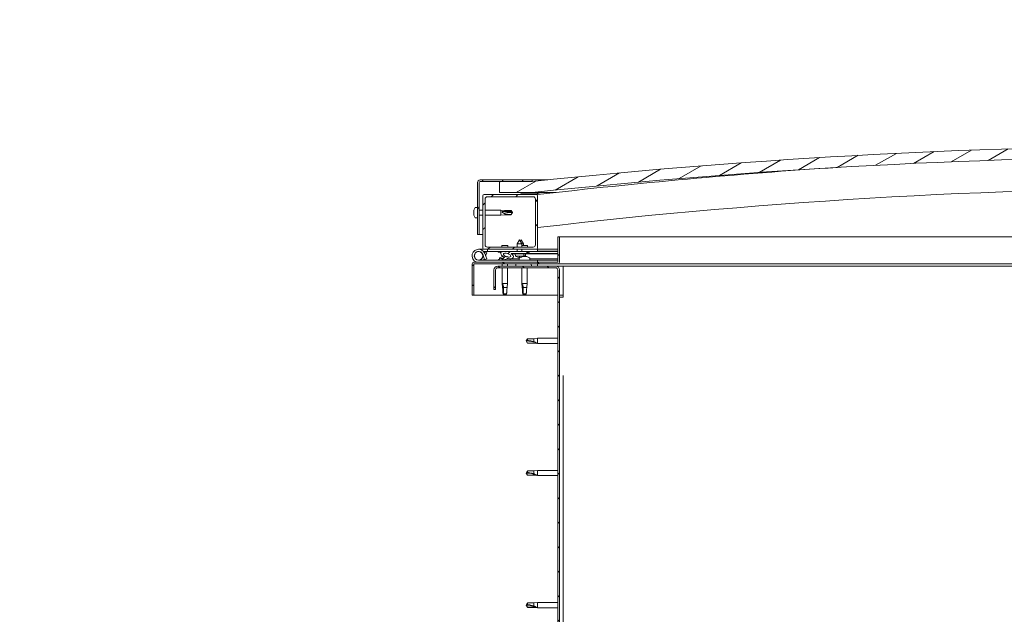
# Model space of a CAD drawing. Header units: millimetres. Extents: x -1893473 to 942156, y -534599 to 942944.
# Tile 23 of 256: x -85087 to -84186, y -265965 to -265420. Entities that reach past the tile are written whole.
import ezdxf

# ---------------------------------------------------------------- set-up
doc = ezdxf.new("R2010")
doc.units = ezdxf.units.MM
doc.header["$LTSCALE"] = 0.2
doc.layers.get('0').update_dxf_attribs({"lineweight": 0})
for name, color, linetype, lineweight in [('DO KONSTRUKCJI', 222, 'Continuous', 35), ('Hatch (ISO)', 7, 'Continuous', 18), ('Visible (ISO)', 7, 'Continuous', 50)]:
    doc.layers.add(name, color=color, linetype=linetype, lineweight=lineweight)
pattern_1 = [(120, (-10843.571, -2108.028), (-13.748153, -7.9375), [])]
pattern_2 = [(45, (-10843.571, -2108.028), (-11.22532, 11.22532), [])]

# ---------------------------------------------------------------- blocks, each defined once
blk = doc.blocks.new('A$C3bf03bbc')
at = {"layer": 'Hatch (ISO)', "lineweight": 9}
h = blk.add_hatch(dxfattribs=at)
h.set_pattern_fill('ANSI31', color=256, scale=127, angle=-15, style=0)
h.set_pattern_definition([(30, (-10843.571, -2108.028), (-7.9375, 13.748153), [])])
edge = h.paths.add_edge_path()
edge.add_line((21.5, 567.5), (51.5, 567.5))
edge.add_line((51.5, 567.5), (51.5, 577.5))
edge.add_line((51.5, 577.5), (21.5, 577.5))
edge.add_ellipse((-603.5, -5324.56), major_axis=(625, 5902.06), ratio=1, start_angle=0, end_angle=12.089642)
edge.add_line((-1228.5, 577.5), (-1258.5, 577.5))
edge.add_line((-1258.5, 577.5), (-1258.5, 567.5))
edge.add_line((-1258.5, 567.5), (-1228.5, 567.5))
edge.add_ellipse((-603.5, -5334.56), major_axis=(-625, 5902.06), ratio=1, start_angle=347.910358, end_angle=360, ccw=False)
h = blk.add_hatch(dxfattribs=at)
h.set_pattern_fill('ANSI31', color=256, scale=127, angle=75, style=0)
h.set_pattern_definition(pattern_1)
edge = h.paths.add_edge_path()
edge.add_line((-1228.5, 579), (-1276, 579))
edge.add_ellipse((-1276, 576.5), major_axis=(0, 2.5), ratio=1, start_angle=0, end_angle=90)
edge.add_line((-1278.5, 576.5), (-1278.5, 529))
edge.add_line((-1278.5, 529), (-1277, 529))
edge.add_line((-1277, 529), (-1277, 576.5))
edge.add_ellipse((-1276, 576.5), major_axis=(-1, 0), ratio=1, start_angle=270, end_angle=360, ccw=False)
edge.add_line((-1276, 577.5), (-1258.5, 577.5))
edge.add_line((-1258.5, 577.5), (-1228.5, 577.5))
edge.add_line((-1228.5, 577.5), (-1228.5, 579))
h = blk.add_hatch(dxfattribs=at)
h.set_pattern_fill('ANSI31', color=256, scale=127, style=0)
h.set_pattern_definition(pattern_2)
edge = h.paths.add_edge_path()
edge.add_line((-1224.5, 565.5), (-1238.4, 565.5))
edge.add_line((-1238.4, 565.5), (-1272.5, 565.5))
edge.add_ellipse((-1272.5, 564.5), major_axis=(0, 1), ratio=1, start_angle=0, end_angle=90)
edge.add_line((-1273.5, 564.5), (-1273.5, 516.5))
edge.add_ellipse((-1272.5, 516.5), major_axis=(-1, 0), ratio=1, start_angle=0, end_angle=90)
edge.add_line((-1272.5, 515.5), (-1224.5, 515.5))
edge.add_ellipse((-1224.5, 516.5), major_axis=(0, -1), ratio=1, start_angle=0, end_angle=90)
edge.add_line((-1223.5, 516.5), (-1223.5, 564.5))
edge.add_ellipse((-1224.5, 564.5), major_axis=(1, 0), ratio=1, start_angle=0, end_angle=90)
edge = h.paths.add_edge_path(flags=0)
edge.add_line((-1227.5, 517.5), (-1269.5, 517.5))
edge.add_ellipse((-1269.5, 519.5), major_axis=(0, -2), ratio=1, start_angle=270, end_angle=360, ccw=False)
edge.add_line((-1271.5, 519.5), (-1271.5, 561.5))
edge.add_ellipse((-1269.5, 561.5), major_axis=(-2, 0), ratio=1, start_angle=270, end_angle=360, ccw=False)
edge.add_line((-1269.5, 563.5), (-1227.5, 563.5))
edge.add_ellipse((-1227.5, 561.5), major_axis=(0, 2), ratio=1, start_angle=270, end_angle=360, ccw=False)
edge.add_line((-1225.5, 561.5), (-1225.5, 519.5))
edge.add_ellipse((-1227.5, 519.5), major_axis=(2, 0), ratio=1, start_angle=270, end_angle=360, ccw=False)
h = blk.add_hatch(dxfattribs=at)
h.set_pattern_fill('ANSI31', color=256, scale=127, angle=15, style=0)
h.set_pattern_definition([(60, (-10843.571, -2108.028), (-13.748153, 7.9375), [])])
edge = h.paths.add_edge_path()
edge.add_line((16.6, 565.5), (17.5, 565.5))
edge.add_line((17.5, 565.5), (31.4, 565.5))
edge.add_ellipse((31.4, 565.6), major_axis=(0, -0.1), ratio=1, start_angle=0, end_angle=90)
edge.add_line((31.5, 565.6), (31.5, 567.21))
edge.add_ellipse((31.4, 567.21), major_axis=(0.1, 0), ratio=1, start_angle=0, end_angle=86.98358)
edge.add_ellipse((24, 426.78), major_axis=(7.41, 140.53), ratio=1, start_angle=0, end_angle=6.03285)
edge.add_ellipse((16.6, 567.21), major_axis=(-0.0053, 0.0999), ratio=1, start_angle=0, end_angle=86.98358)
edge.add_line((16.5, 567.21), (16.5, 565.6))
edge.add_ellipse((16.6, 565.6), major_axis=(-0.1, 0), ratio=1, start_angle=0, end_angle=90)
edge = h.paths.add_edge_path(flags=0)
edge.add_line((17.5, 566.19), (17.5, 566.29))
edge.add_ellipse((24, 355.09), major_axis=(-6.5, 211.2), ratio=1, start_angle=356.47438, end_angle=360, ccw=False)
edge.add_line((30.5, 566.29), (30.5, 566.19))
edge.add_line((30.5, 566.19), (17.5, 566.19))
edge = h.paths.add_edge_path()
edge.add_ellipse((-1231, 426.77), major_axis=(7.41, 140.53), ratio=1, start_angle=0, end_angle=6.03285)
edge.add_ellipse((-1238.4, 567.21), major_axis=(-0.0053, 0.0999), ratio=1, start_angle=0, end_angle=86.98358)
edge.add_line((-1238.5, 567.21), (-1238.5, 565.6))
edge.add_ellipse((-1238.4, 565.6), major_axis=(-0.1, 0), ratio=1, start_angle=0, end_angle=90)
edge.add_line((-1238.4, 565.5), (-1224.5, 565.5))
edge.add_line((-1224.5, 565.5), (-1223.6, 565.5))
edge.add_ellipse((-1223.6, 565.6), major_axis=(0, -0.1), ratio=1, start_angle=0, end_angle=90)
edge.add_line((-1223.5, 565.6), (-1223.5, 567.21))
edge.add_ellipse((-1223.6, 567.21), major_axis=(0.1, 0), ratio=1, start_angle=0, end_angle=86.98358)
edge = h.paths.add_edge_path(flags=0)
edge.add_ellipse((-1231, 355.09), major_axis=(-6.5, 211.2), ratio=1, start_angle=356.47438, end_angle=360)
edge.add_line((-1237.5, 566.29), (-1237.5, 566.19))
edge.add_line((-1237.5, 566.19), (-1224.5, 566.19))
edge.add_line((-1224.5, 566.19), (-1224.5, 566.29))
h = blk.add_hatch(dxfattribs=at)
h.set_pattern_fill('ANSI31', color=256, scale=127, angle=105, style=0)
h.set_pattern_definition([(150, (-10843.571, -2108.028), (-7.9375, -13.748153), [])])
edge = h.paths.add_edge_path()
edge.add_line((-1205, 527), (-1205, 503.6))
edge.add_ellipse((-1205.1, 503.6), major_axis=(0.1, 0), ratio=1, start_angle=270, end_angle=360, ccw=False)
edge.add_line((-1205.1, 503.5), (-1281.9, 503.5))
edge.add_ellipse((-1281.9, 501.9), major_axis=(0, 1.6), ratio=1, start_angle=0, end_angle=90)
edge.add_line((-1283.5, 501.9), (-1283.5, 473.5))
edge.add_line((-1283.5, 473.5), (-1282, 473.5))
edge.add_line((-1282, 473.5), (-1282, 501.9))
edge.add_ellipse((-1281.9, 501.9), major_axis=(-0.1, 0), ratio=1, start_angle=270, end_angle=360, ccw=False)
edge.add_line((-1281.9, 502), (-1243.5, 502))
edge.add_line((-1243.5, 502), (-1223.5, 502))
edge.add_line((-1223.5, 502), (-1205.1, 502))
edge.add_ellipse((-1205.1, 503.6), major_axis=(0, -1.6), ratio=1, start_angle=0, end_angle=90)
edge.add_line((-1203.5, 503.6), (-1203.5, 527))
edge.add_line((-1203.5, 527), (-1205, 527))
h = blk.add_hatch(dxfattribs=at)
h.set_pattern_fill('ANSI31', color=256, scale=127, style=0)
h.set_pattern_definition(pattern_2)
edge = h.paths.add_edge_path()
edge.add_ellipse((-1251.43, 510.1), major_axis=(5.68, -1.95), ratio=0.5, start_angle=112.67817, end_angle=166.16787)
edge.add_line((-1256.71, 512.67), (-1258.76, 513.46))
edge.add_spline(control_points=[(-1258.76, 513.46), (-1259.01, 513.44), (-1259.21, 513.41), (-1259.37, 513.34), (-1259.41, 513.32), (-1259.45, 513.28), (-1259.47, 513.27), (-1259.49, 513.23), (-1259.5, 513.22), (-1259.5, 513.18), (-1259.5, 513.16), (-1259.49, 513.1), (-1259.47, 513.07), (-1259.4, 512.96), (-1259.3, 512.88), (-1259.18, 512.79)], knot_values=[-0.16945, -0.16945, -0.16945, -0.16945, -0.104739, -0.104739, -0.087274, -0.087274, -0.077296, -0.077296, -0.068966, -0.068966, -0.059481, -0.059481, -0.044542, -0.044542, 0, 0, 0, 0], degree=3, periodic=0)
edge.add_line((-1259.18, 512.79), (-1257.09, 512.07))
edge.add_ellipse((-1251.43, 510.1), major_axis=(5.68, -1.95), ratio=0.5, start_angle=179.52448, end_angle=249.2058)
edge.add_spline(control_points=[(-1254.35, 508.14), (-1254.3, 508.12), (-1254.24, 508.1), (-1254.16, 508.06), (-1254.13, 508.04), (-1254.09, 508.01), (-1254.08, 508), (-1254.07, 507.98), (-1254.06, 507.97), (-1254.06, 507.94), (-1254.06, 507.93), (-1254.07, 507.91), (-1254.08, 507.89), (-1254.1, 507.86), (-1254.13, 507.83), (-1254.3, 507.7), (-1254.62, 507.58), (-1255.81, 507.2), (-1256.88, 506.93), (-1258.3, 506.5), (-1258.77, 506.35), (-1259.16, 506.15), (-1259.25, 506.1), (-1259.33, 506.02), (-1259.36, 506), (-1259.39, 505.96), (-1259.4, 505.94), (-1259.4, 505.91), (-1259.4, 505.9), (-1259.4, 505.87), (-1259.4, 505.86), (-1259.38, 505.82), (-1259.36, 505.81), (-1259.31, 505.77), (-1259.27, 505.75), (-1259.07, 505.66), (-1258.84, 505.62), (-1257.62, 505.46), (-1255.53, 505.5), (-1252.58, 506.28), (-1252, 506.58), (-1251.37, 506.81), (-1251.21, 506.85), (-1250.84, 506.88), (-1250.64, 506.85), (-1250.4, 506.77)], knot_values=[-1.19641, -1.19641, -1.19641, -1.19641, -1.168436, -1.168436, -1.153501, -1.153501, -1.146106, -1.146106, -1.140741, -1.140741, -1.135227, -1.135227, -1.127464, -1.127464, -1.113688, -1.113688, -1.024153, -1.024153, -0.857929, -0.857929, -0.763889, -0.763889, -0.736092, -0.736092, -0.725393, -0.725393, -0.719662, -0.719662, -0.715221, -0.715221, -0.710426, -0.710426, -0.70331, -0.70331, -0.689557, -0.689557, -0.632773, -0.632773, -0.315912, -0.315912, -0.146512, -0.146512, -0.07812, -0.07812, 0, 0, 0, 0], degree=3, periodic=0)
edge.add_ellipse((-1251.43, 510.1), major_axis=(5.68, -1.95), ratio=0.5, start_angle=290.04812, end_angle=420.82422)
edge.add_line((-1247.81, 511.63), (-1246.5, 511.63))
edge.add_line((-1246.5, 511.63), (-1233.5, 511.65))
edge.add_line((-1233.5, 511.65), (-1233.5, 513.5))
edge.add_line((-1233.5, 513.5), (-1252.72, 513.47))
edge = h.paths.add_edge_path(flags=0)
edge.add_ellipse((-1251.43, 510.1), major_axis=(-3.31, 1.14), ratio=0.428571, start_angle=0, end_angle=360)
h = blk.add_hatch(dxfattribs=at)
h.set_pattern_fill('ANSI31', color=256, scale=127, angle=90, style=0)
h.set_pattern_definition([(135, (-10843.571, -2108.028), (-11.22532, -11.22532), [])])
edge = h.paths.add_edge_path()
edge.add_line((-1263.5, 496.5), (-1263.5, 478.5))
edge.add_line((-1263.5, 478.5), (-1262, 478.5))
edge.add_line((-1262, 478.5), (-1262, 496.5))
edge.add_ellipse((-1260, 496.5), major_axis=(-2, 0), ratio=1, start_angle=270, end_angle=360, ccw=False)
edge.add_line((-1260, 498.5), (-1207, 498.5))
edge.add_ellipse((-1207, 496.5), major_axis=(0, 2), ratio=1, start_angle=270, end_angle=360, ccw=False)
edge.add_line((-1205, 496.5), (-1205, 3.5))
edge.add_ellipse((-1207, 3.5), major_axis=(2, 0), ratio=1, start_angle=270, end_angle=360, ccw=False)
edge.add_line((-1207, 1.5), (-1263.5, 1.5))
edge.add_line((-1263.5, 1.5), (-1263.5, 0))
edge.add_line((-1263.5, 0), (-1207, 0))
edge.add_ellipse((-1207, 3.5), major_axis=(0, -3.5), ratio=1, start_angle=0, end_angle=90)
edge.add_line((-1203.5, 3.5), (-1203.5, 496.5))
edge.add_ellipse((-1207, 496.5), major_axis=(3.5, 0), ratio=1, start_angle=0, end_angle=90)
edge.add_line((-1207, 500), (-1223.5, 500))
edge.add_line((-1223.5, 500), (-1243.5, 500))
edge.add_line((-1243.5, 500), (-1260, 500))
edge.add_ellipse((-1260, 496.5), major_axis=(0, 3.5), ratio=1, start_angle=0, end_angle=90)
h = blk.add_hatch(dxfattribs=at)
h.set_pattern_fill('ANSI31', color=256, scale=127, angle=75, style=0)
h.set_pattern_definition(pattern_1)
h.paths.add_polyline_path([(-1223.5, 500), (-1223.5, 502), (-1243.5, 502), (-1243.5, 500)])
h.paths.add_polyline_path([(41.5, 500), (41.5, 502), (21.5, 502), (21.5, 500)])
at = {"layer": 'Visible (ISO)', "lineweight": 9}
for p, q in [((-1228.5, 579), (-1276, 579)), ((-1276, 577.5), (-1228.5, 577.5)), ((-1228.5, 577.5), (-1258.5, 577.5)), ((-1258.5, 577.5), (-1258.5, 567.5)), ((-1228.5, 579), (-1214.17, 579)), ((-1228.5, 577.5), (-1228.5, 579)), ((-1278.5, 576.5), (-1278.5, 529)), ((-1277, 529), (-1277, 576.5)), ((-1273.5, 564.5), (-1273.5, 516.5)), ((-1224.5, 565.5), (-1272.5, 565.5)), ((-1271.5, 519.5), (-1271.5, 561.5)), ((-1269.5, 563.5), (-1227.5, 563.5)), ((-1258.5, 567.5), (-1228.5, 567.5)), ((-1238.5, 567.21), (-1238.5, 565.6)), ((-1238.4, 565.5), (-1223.6, 565.5)), ((-1237.5, 566.19), (-1237.5, 566.29)), ((-1224.5, 566.19), (-1237.5, 566.19)), ((-1222.5, 567.5), (-1228.5, 567.5)), ((-1225.5, 561.5), (-1225.5, 519.5)), ((-1224.5, 566.29), (-1224.5, 566.19)), ((-1223.86, 565.5), (-1223.83, 565.24)), ((-1223.5, 565.6), (-1223.5, 567.21)), ((-1223.5, 516.5), (-1223.5, 564.5)), ((-1222.5, 567.31), (-1222.5, 567.5)), ((-1206.49, 567.5), (-1222.5, 567.5)), ((-1222.5, 567.21), (-1222.5, 567.31)), ((-1222.5, 567.21), (-1222.5, 565.66)), ((-1281.74, 551.2), (-1281.74, 551.21)), ((-1281.74, 551.2), (-1281.74, 551.18)), ((-1281.74, 550.2), (-1281.74, 551.18)), ((-1281.74, 550.15), (-1281.74, 550.2)), ((-1281.74, 550.01), (-1281.74, 550.15)), ((-1281.74, 550.01), (-1281.74, 549.82)), ((-1281.74, 547.99), (-1281.74, 549.82)), ((-1280.39, 553.75), (-1278.5, 553.75)), ((-1277, 551.4), (-1273.5, 551.4)), ((-1271.5, 551.4), (-1257, 551.4)), ((-1257, 546.6), (-1257, 551.4)), ((-1253.43, 551.05), (-1257, 551.4)), ((-1256.07, 550.06), (-1253.43, 549.94)), ((-1253.43, 549.94), (-1253.43, 551.05)), ((-1253.43, 551.05), (-1247.68, 551.05)), ((-1253.43, 549.94), (-1247.68, 549.94)), ((-1247.68, 549.94), (-1247.68, 551.05)), ((-1246.5, 549), (-1247.68, 551.05)), ((-1247.68, 549.94), (-1246.5, 549)), ((-1281.74, 547.99), (-1281.74, 547.94)), ((-1281.74, 547.8), (-1281.74, 547.94)), ((-1281.74, 547.8), (-1281.74, 547.76)), ((-1281.74, 547.65), (-1281.74, 547.76)), ((-1281.74, 547.76), (-1281.73, 547.76)), ((-1281.74, 547.63), (-1281.74, 547.65)), ((-1281.74, 547.65), (-1281.74, 547.65)), ((-1281.74, 546.8), (-1281.74, 547.63)), ((-1281.74, 546.8), (-1281.74, 546.79)), ((-1281.74, 546.79), (-1281.74, 546.79)), ((-1280.39, 544.25), (-1278.5, 544.25)), ((-1277, 546.6), (-1273.5, 546.6)), ((-1271.5, 546.6), (-1257, 546.6)), ((-1253.43, 546.95), (-1257, 546.6)), ((-1253.43, 546.95), (-1253.43, 548.12)), ((-1253.43, 546.95), (-1247.68, 546.95)), ((-1246.5, 549), (-1247.68, 546.95)), ((-1247.68, 546.95), (-1247.68, 547.24)), ((-1278.5, 529), (-1277, 529)), ((-1273.5, 529), (-1277, 529)), ((-1240.02, 524.14), (-1242.11, 520.44)), ((-1240.02, 524.14), (-1237.91, 520.44)), ((-1238.52, 524.14), (-1239.27, 522.82)), ((-1238.52, 524.14), (-1236.41, 520.45)), ((-1205, 527), (-1205, 503.6)), ((-1203.5, 527), (-1205, 527)), ((-1203.5, 527), (-573.43, 527)), ((-1203.5, 503.6), (-1203.5, 527)), ((-1277.5, 515.5), (-1272.5, 515.5)), ((-1272.5, 515.5), (-1224.5, 515.5)), ((-1227.5, 517.5), (-1269.5, 517.5)), ((-1269.5, 515.5), (-1269.5, 513.5)), ((-1250.89, 518.8), (-1256.11, 518.8)), ((-1237.91, 520.44), (-1242.11, 520.44)), ((-1242.11, 517.5), (-1242.11, 520.44)), ((-1242.1, 513.49), (-1242.1, 515.5)), ((-1236.41, 520.45), (-1237.91, 520.44)), ((-1237.91, 517.5), (-1237.91, 520.44)), ((-1232.89, 518.8), (-1237.91, 518.8)), ((-1237.9, 513.49), (-1237.9, 515.5)), ((-1236.41, 518.8), (-1236.41, 520.45)), ((-1224.5, 515.5), (-1223.5, 515.5)), ((-1223.5, 515.5), (-1223.5, 513.5)), ((-1205, 515.5), (-1223.5, 515.5)), ((-1223.5, 505.5), (-1277.5, 505.5)), ((-1273.74, 510.87), (-1271.97, 506)), ((-1273.74, 508.13), (-1273.24, 509.5)), ((-1269.5, 513.5), (-1273.03, 513.5)), ((-1272.21, 512.33), (-1271.97, 513)), ((-1271.97, 513), (-1270.09, 512.32)), ((-1271.97, 506), (-1270.09, 506.68)), ((-1270.09, 506.68), (-1271.86, 511.55)), ((-1270.09, 512.32), (-1271.11, 509.5)), ((-1269.5, 513.5), (-1254.63, 513.5)), ((-1259.18, 512.79), (-1257.09, 512.07)), ((-1256.71, 512.67), (-1258.76, 513.46)), ((-1258.25, 513.46), (-1258.76, 513.46)), ((-1258.25, 513.39), (-1258.25, 513.5)), ((-1258.25, 507.39), (-1258.25, 506.51)), ((-1258.25, 505.56), (-1258.25, 505.5)), ((-1255.71, 508.74), (-1255.28, 508.74)), ((-1252.99, 513.5), (-1242.1, 513.5)), ((-1233.5, 513.5), (-1252.72, 513.47)), ((-1252.08, 508.74), (-1251.37, 508.74)), ((-1251.3, 508.74), (-1251.37, 508.74)), ((-1251.3, 508.74), (-1251.29, 508.74)), ((-1248.75, 513.48), (-1248.75, 513.5)), ((-1248.75, 506.66), (-1240.25, 506.67)), ((-1248.75, 506.66), (-1248.75, 505.5)), ((-1248.75, 505.54), (-1240.25, 505.56)), ((-1247.81, 511.63), (-1233.5, 511.65)), ((-1233.5, 511.65), (-1246.5, 511.63)), ((-1246.5, 511.63), (-1246.5, 511.13)), ((-1246.5, 511.13), (-1233.5, 511.15)), ((-1243.83, 509.29), (-1244, 511.13)), ((-1236.15, 509.3), (-1243.83, 509.29)), ((-1242.13, 508.41), (-1242.12, 508.41)), ((-1240.7, 508.11), (-1240.7, 508.13)), ((-1240.46, 508.42), (-1239.52, 508.42)), ((-1240.29, 508.13), (-1240.27, 508.42)), ((-1240.25, 507.39), (-1240.25, 505.5)), ((-1239.69, 508.13), (-1239.71, 508.42)), ((-1239.28, 508.11), (-1239.28, 508.13)), ((-1237.9, 513.5), (-1223.5, 513.5)), ((-1237.87, 508.42), (-1237.85, 508.42)), ((-1237.05, 508.74), (-1237.07, 508.74)), ((-1237.07, 508.74), (-1237.07, 508.74)), ((-1237.05, 508.74), (-1236.97, 508.74)), ((-1236.97, 508.74), (-1236.74, 508.74)), ((-1236.97, 508.74), (-1236.97, 508.73)), ((-1236.74, 508.74), (-1234.94, 508.74)), ((-1236.15, 509.3), (-1236, 511.15)), ((-1234.66, 509.3), (-1236.15, 509.3)), ((-1234.94, 508.74), (-1234.62, 508.74)), ((-1234.66, 509.3), (-1234.5, 511.15)), ((-1234.54, 508.74), (-1234.62, 508.74)), ((-1234.54, 508.74), (-1233.37, 508.74)), ((-1233.5, 511.65), (-1233.5, 513.5)), ((-1231.74, 512.4), (-1233.5, 512.4)), ((-1233.5, 511.65), (-1205, 511.7)), ((-1233.5, 511.65), (-1205, 511.7)), ((-1233.5, 511.15), (-1233.5, 511.65)), ((-1233.5, 511.15), (-1205, 511.2)), ((-1233.3, 508.74), (-1233.37, 508.74)), ((-1233.3, 508.74), (-1233.29, 508.74)), ((-1230.75, 513.39), (-1230.75, 513.5)), ((-1230.75, 507.39), (-1230.75, 505.5)), ((-1230.75, 506.69), (-1205, 506.73)), ((-1230.75, 505.57), (-1205, 505.61)), ((-1223.5, 513.59), (-1205, 513.62)), ((-1223.5, 513.52), (-1205, 513.54)), ((-1223.5, 503.5), (-1223.5, 505.5)), ((-1283.5, 502), (-1283.5, 502)), ((-1283.5, 501.9), (-1283.5, 502)), ((-1283.5, 501.9), (-1283.5, 473.5)), ((-1282, 473.5), (-1282, 501.9)), ((-1205.1, 503.5), (-1281.9, 503.5)), ((-1281.9, 502), (-1205.1, 502)), ((-1263.5, 496.5), (-1263.5, 478.5)), ((-1262, 478.5), (-1262, 496.5)), ((-1207, 500), (-1260, 500)), ((-1260, 498.5), (-1207, 498.5)), ((-1255.9, 502), (-1255.9, 500)), ((-1255.9, 498.5), (-1255.9, 484)), ((-1251.1, 502), (-1251.1, 500)), ((-1251.1, 498.5), (-1251.1, 484)), ((-1223.5, 502), (-1243.5, 502)), ((-1243.5, 502), (-1243.5, 500)), ((-1243.5, 500), (-1223.5, 500)), ((-1237.9, 498.5), (-1237.9, 484)), ((-1233.1, 498.5), (-1233.1, 484)), ((-1223.5, 500), (-1223.5, 502)), ((-1200, 500), (-1207, 500)), ((-584.79, 502), (-1205.1, 502)), ((-1205, 496.5), (-1205, 3.5)), ((-1203.5, 3.5), (-1203.5, 496.5)), ((-1200, 500), (-1200, 496.5)), ((-585.7, 500), (-1200, 500)), ((-1200, 496.5), (-1200, 471.5)), ((-1263.5, 478.5), (-1262, 478.5)), ((-1255.9, 484), (-1251.1, 484)), ((-1255.57, 480.67), (-1255.9, 484)), ((-1254.98, 483.07), (-1254.81, 480.43)), ((-1254.81, 480.43), (-1254.81, 474.68)), ((-1254.81, 480.43), (-1251.45, 480.43)), ((-1251.43, 480.67), (-1251.1, 484)), ((-1237.9, 484), (-1233.1, 484)), ((-1237.57, 480.67), (-1237.9, 484)), ((-1236.98, 483.07), (-1236.81, 480.43)), ((-1236.81, 480.43), (-1236.81, 474.68)), ((-1236.81, 480.43), (-1233.45, 480.43)), ((-1233.43, 480.67), (-1233.1, 484)), ((-1283.5, 473.5), (-1282, 473.5)), ((-1205, 473.5), (-1282, 473.5)), ((-1254.81, 474.68), (-1253.5, 473.5)), ((-1254.81, 474.68), (-1251.84, 474.68)), ((-1236.81, 474.68), (-1235.5, 473.5)), ((-1236.81, 474.68), (-1233.84, 474.68)), ((-1200, 473.5), (-1203.5, 473.5)), ((-1203.5, 471.5), (-1200, 471.5)), ((-1234, 431.5), (-1232.82, 433.55)), ((-1232.82, 433.55), (-1232.82, 431.94)), ((-1227.07, 433.55), (-1232.82, 433.55)), ((-1227.07, 433.55), (-1223.5, 433.9)), ((-1227.07, 433.55), (-1227.07, 430.76)), ((-1223.5, 433.9), (-1223.5, 429.1)), ((-1205, 433.9), (-1223.5, 433.9)), ((-1234, 431.5), (-1232.82, 429.45)), ((-1232.82, 429.53), (-1234, 431.5)), ((-1232.82, 429.53), (-1232.82, 429.45)), ((-1227.07, 429.53), (-1232.82, 429.53)), ((-1227.07, 429.45), (-1232.82, 429.45)), ((-1227.07, 429.53), (-1227.07, 429.45)), ((-1224.43, 429.28), (-1227.07, 429.53)), ((-1227.07, 429.45), (-1223.5, 429.1)), ((-1205, 429.1), (-1223.5, 429.1)), ((-1234, 310.5), (-1232.82, 312.55)), ((-1234, 310.5), (-1232.82, 308.45)), ((-1232.82, 308.53), (-1234, 310.5)), ((-1232.82, 312.55), (-1232.82, 310.94)), ((-1227.07, 312.55), (-1232.82, 312.55)), ((-1232.82, 308.53), (-1232.82, 308.45)), ((-1227.07, 308.53), (-1232.82, 308.53)), ((-1227.07, 308.45), (-1232.82, 308.45)), ((-1227.07, 312.55), (-1223.5, 312.9)), ((-1227.07, 312.55), (-1227.07, 309.76)), ((-1227.07, 308.53), (-1227.07, 308.45)), ((-1224.43, 308.28), (-1227.07, 308.53)), ((-1227.07, 308.45), (-1223.5, 308.1)), ((-1223.5, 312.9), (-1223.5, 308.1)), ((-1205, 312.9), (-1223.5, 312.9)), ((-1205, 308.1), (-1223.5, 308.1)), ((-1234, 189.5), (-1232.82, 191.55)), ((-1234, 189.5), (-1232.82, 187.45)), ((-1232.82, 187.53), (-1234, 189.5)), ((-1232.82, 191.55), (-1232.82, 189.94)), ((-1227.07, 191.55), (-1232.82, 191.55)), ((-1227.07, 191.55), (-1223.5, 191.9)), ((-1227.07, 191.55), (-1227.07, 188.76)), ((-1223.5, 191.9), (-1223.5, 187.1)), ((-1205, 191.9), (-1223.5, 191.9)), ((-1232.82, 187.53), (-1232.82, 187.45)), ((-1227.07, 187.53), (-1232.82, 187.53)), ((-1227.07, 187.45), (-1232.82, 187.45)), ((-1227.07, 187.53), (-1227.07, 187.45)), ((-1224.43, 187.28), (-1227.07, 187.53)), ((-1227.07, 187.45), (-1223.5, 187.1)), ((-1205, 187.1), (-1223.5, 187.1))]:
    blk.add_line(p, q, dxfattribs=at)
blk.add_circle((-1277.5, 509.5), 3.9, dxfattribs=at)
for centre, radius, start, end in [((-603.5, -5324.56), 5935.06, 83.955179, 96.044821), ((-603.5, -5334.56), 5935.06, 83.955179, 96.044821), ((-603.68, -4743.45), 5345.06, 93.70384, 96.65929), ((-1276, 576.5), 2.5, 90, 180), ((-1276, 576.5), 1, 90, 180), ((-603.68, -4743.45), 5315.06, 89.67737, 96.69683), ((-1272.5, 564.5), 1, 90, 180), ((-1269.5, 561.5), 2, 90, 180), ((-1238.4, 567.21), 0.1, 93.01642, 180), ((-1238.4, 565.6), 0.1, 180, 270), ((-1231, 426.78), 140.72, 86.98358, 93.01642), ((-1231, 355.09), 211.3, 88.23719, 91.76281), ((-1227.5, 561.5), 2, 0, 90), ((-1224.5, 564.5), 1, 0, 90), ((-1223.6, 565.6), 0.1, 270, 0), ((-1223.6, 567.21), 0.1, 0, 86.98358), ((-1274.05, 549), 8, 163.74209, 163.99232), ((-1274.05, 549), 8, 144.31467, 163.74209), ((-1280.39, 553.55), 0.2, 90, 144.31467), ((-1274.05, 549), 8, 196.00768, 196.25791), ((-1274.05, 549), 8, 196.25791, 215.68533), ((-1280.39, 544.45), 0.2, 215.68533, 270), ((-1277.5, 509.5), 6, 20, 270), ((-1272.5, 516.5), 1, 180, 270), ((-1269.5, 519.5), 2, 180, 270), ((-1247.44, 514.93), 9.5, 155.94972, 164.29493), ((-1259.56, 514.93), 9.5, 15.70507, 24.05028), ((-1241.56, 514.93), 9.5, 15.70507, 24.05028), ((-1227.5, 519.5), 2, 270, 0), ((-1224.5, 516.5), 1, 270, 0), ((-1277.5, 509.5), 4, 20, 270), ((-1277.5, 509.5), 4, 270, 340), ((-1277.5, 509.5), 6, 318.18969, 331.81031), ((-1257.26, 513.39), 0.99, 180, 187.44075), ((-1258.05, 507.39), 0.2, 125.68533, 180), ((-1253.5, 501.05), 8, 106.00768, 125.68533), ((-1253.5, 501.05), 8, 64.94956, 73.99232), ((-1240, 514.54), 6.5, 233.89382, 250.20792), ((-1242.13, 508.62), 0.206, 250.20792, 270.08945), ((-1240.05, 507.39), 0.2, 125.68533, 180), ((-1235.5, 501.05), 8, 118.14782, 125.68533), ((-1237.85, 508.63), 0.206, 270.08945, 289.97098), ((-1240, 514.54), 6.5, 289.97098, 306.28508), ((-1238.5, 514.54), 6.5, 296.76463, 306.28508), ((-1235.5, 501.05), 8, 54.31467, 73.99232), ((-1231.74, 513.39), 0.99, 270, 0), ((-1230.95, 507.39), 0.2, 0, 54.31467), ((-1281.9, 501.9), 1.6, 90, 180), ((-1281.9, 501.9), 0.1, 90, 180), ((-1260, 496.5), 3.5, 90, 180), ((-1260, 496.5), 2, 90, 180), ((-1207, 496.5), 3.5, 0, 90), ((-1207, 496.5), 2, 0, 90), ((-1205.1, 503.6), 0.1, 270, 0), ((-1205.1, 503.6), 1.6, 270, 0)]:
    blk.add_arc(centre, radius, start, end, dxfattribs=at)
for centre, major_axis, ratio, start_param, end_param in [((-1246.5, 558.62), (21, 0), 0.458139, 4.239024, 4.712389), ((-1251.43, 510.1), (5.68, -1.95), 0.5, 1.966605, 2.900176), ((-1251.43, 510.1), (5.68, -1.95), 0.5, 3.133293, 4.349462), ((-1251.43, 510.1), (5.68, -1.95), 0.5, 5.062295, 7.344768), ((-1240.08, 514.5), (-2.83, 5.83), 0.979749, 2.351624, 2.529771), ((-1241.71, 513), (3.84, -4.25), 0.664926, 5.510896, 5.582433), ((-1237.95, 513), (-3.43, -4.58), 0.554863, 0.162804, 0.234341), ((-1240.96, 507.78), (-0.224, -0.452), 0.299538, 2.511352, 2.574157), ((-1239.56, 514.5), (-0.56, -6.46), 0.180266, 5.951633, 6.12978), ((-1238.58, 514.5), (-2.83, 5.83), 0.979749, 2.412626, 2.507136), ((-1240.44, 514.5), (0.58, -6.46), 0.180266, 0.153405, 0.331552), ((-1238.29, 513), (3.83, 4.26), 0.664926, 3.842345, 3.913882), ((-1242.05, 513), (3.45, -4.57), 0.554863, 6.048844, 6.120382), ((-1239.02, 507.78), (-0.226, 0.452), 0.299538, 0.567435, 0.630241), ((-1239.92, 514.5), (-2.81, -5.84), 0.979749, 0.611822, 0.789969), ((-1234, 411.32), (-21, 0), 0.960856, 4.239024, 4.712389), ((-1234, 290.32), (-21, 0), 0.960856, 4.239024, 4.712389), ((-1234, 169.32), (-21, 0), 0.960856, 4.239024, 4.712389)]:
    blk.add_ellipse(centre, major_axis=major_axis, ratio=ratio, start_param=start_param, end_param=end_param, dxfattribs=at)
blk.add_ellipse((-1251.43, 510.1), major_axis=(-3.31, 1.14), ratio=0.428571, dxfattribs=at)
for points, knots in [([(-1281.74, 551.2), (-1281.73, 551.22), (-1281.73, 551.24), (-1281.73, 551.25), (-1281.73, 551.25), (-1281.73, 551.22), (-1281.74, 551.2), (-1281.74, 551.18)], [0.17438702, 0.17438702, 0.17438702, 0.17438702, 0.18896797, 0.18896797, 0.20586323, 0.20586323, 0.21737851, 0.21737851, 0.21737851, 0.21737851]), ([(-1281.74, 550.2), (-1281.73, 550.17), (-1281.73, 550.13), (-1281.73, 550.04), (-1281.73, 549.99), (-1281.73, 549.9), (-1281.74, 549.86), (-1281.74, 549.82)], [0.17438702, 0.17438702, 0.17438702, 0.17438702, 0.18896797, 0.18896797, 0.20586323, 0.20586323, 0.21737852, 0.21737852, 0.21737852, 0.21737852]), ([(-1253.43, 548.12), (-1253.69, 548.19), (-1253.94, 548.27), (-1254.52, 548.5), (-1254.84, 548.65), (-1255.42, 549.02), (-1255.72, 549.27), (-1255.95, 549.62), (-1255.99, 549.7), (-1256.06, 549.88), (-1256.07, 549.98), (-1256.07, 550.06)], [0.9722954, 0.9722954, 0.9722954, 0.9722954, 1.054543, 1.054543, 1.1645704, 1.1645704, 1.2620554, 1.2620554, 1.289972, 1.289972, 1.3178886, 1.3178886, 1.3178886, 1.3178886]), ([(-1281.74, 547.99), (-1281.73, 547.94), (-1281.73, 547.89), (-1281.73, 547.79), (-1281.73, 547.74), (-1281.73, 547.68), (-1281.74, 547.65), (-1281.74, 547.63)], [0.17438702, 0.17438702, 0.17438702, 0.17438702, 0.18896797, 0.18896797, 0.20586323, 0.20586323, 0.21737852, 0.21737852, 0.21737852, 0.21737852]), ([(-1247.68, 547.24), (-1248.02, 547.25), (-1248.35, 547.27), (-1249.44, 547.33), (-1250.18, 547.4), (-1251.64, 547.61), (-1252.34, 547.76), (-1253.15, 548.02), (-1253.29, 548.07), (-1253.43, 548.12)], [1.0296095, 1.0296095, 1.0296095, 1.0296095, 1.1266468, 1.1266468, 1.3399415, 1.3399415, 1.5532361, 1.5532361, 1.5988171, 1.5988171, 1.5988171, 1.5988171]), ([(-1258.76, 513.46), (-1259.01, 513.44), (-1259.21, 513.41), (-1259.37, 513.34), (-1259.41, 513.32), (-1259.45, 513.28), (-1259.47, 513.27), (-1259.49, 513.23), (-1259.5, 513.22), (-1259.5, 513.18), (-1259.5, 513.16), (-1259.49, 513.1), (-1259.47, 513.07), (-1259.4, 512.96), (-1259.3, 512.88), (-1259.18, 512.79)], [-0.1694504, -0.1694504, -0.1694504, -0.1694504, -0.1047388, -0.1047388, -0.087274, -0.087274, -0.0772965, -0.0772965, -0.0689658, -0.0689658, -0.0594813, -0.0594813, -0.044542, -0.044542, 0, 0, 0, 0]), ([(-1254.35, 508.14), (-1254.3, 508.12), (-1254.24, 508.1), (-1254.16, 508.06), (-1254.13, 508.04), (-1254.09, 508.01), (-1254.08, 508), (-1254.07, 507.98), (-1254.06, 507.97), (-1254.06, 507.94), (-1254.06, 507.93), (-1254.07, 507.91), (-1254.08, 507.89), (-1254.1, 507.86), (-1254.13, 507.83), (-1254.3, 507.7), (-1254.62, 507.58), (-1255.81, 507.2), (-1256.88, 506.93), (-1258.3, 506.5), (-1258.77, 506.35), (-1259.16, 506.15), (-1259.25, 506.1), (-1259.33, 506.02), (-1259.36, 506), (-1259.39, 505.96), (-1259.4, 505.94), (-1259.4, 505.91), (-1259.4, 505.9), (-1259.4, 505.87), (-1259.4, 505.86), (-1259.38, 505.82), (-1259.36, 505.81), (-1259.31, 505.77), (-1259.27, 505.75), (-1259.07, 505.66), (-1258.84, 505.62), (-1257.62, 505.46), (-1255.53, 505.5), (-1252.58, 506.28), (-1252, 506.58), (-1251.37, 506.81), (-1251.21, 506.85), (-1250.84, 506.88), (-1250.64, 506.85), (-1250.4, 506.77)], [-1.19641, -1.19641, -1.19641, -1.19641, -1.168436, -1.168436, -1.153501, -1.153501, -1.146106, -1.146106, -1.140741, -1.140741, -1.135227, -1.135227, -1.127464, -1.127464, -1.113688, -1.113688, -1.024153, -1.024153, -0.857929, -0.857929, -0.763889, -0.763889, -0.736092, -0.736092, -0.725393, -0.725393, -0.719662, -0.719662, -0.715221, -0.715221, -0.710426, -0.710426, -0.70331, -0.70331, -0.689557, -0.689557, -0.632773, -0.632773, -0.315912, -0.315912, -0.146512, -0.146512, -0.07812, -0.07812, 0, 0, 0, 0]), ([(-1251.3, 508.74), (-1251.28, 508.73), (-1251.28, 508.73), (-1251.28, 508.73), (-1251.29, 508.73), (-1251.33, 508.73), (-1251.35, 508.74), (-1251.37, 508.74)], [0.17438702, 0.17438702, 0.17438702, 0.17438702, 0.18896797, 0.18896797, 0.20586323, 0.20586323, 0.21737852, 0.21737852, 0.21737852, 0.21737852]), ([(-1240.7, 508.11), (-1240.7, 508.11), (-1240.7, 508.11), (-1240.7, 508.1), (-1240.71, 508.1), (-1240.74, 508.1), (-1240.76, 508.1), (-1240.81, 508.1), (-1240.85, 508.11), (-1240.92, 508.11), (-1240.96, 508.12), (-1241.01, 508.13), (-1241.03, 508.13), (-1241.05, 508.13)], [0.02178159, 0.02178159, 0.02178159, 0.02178159, 0.02232447, 0.02232447, 0.03332398, 0.03332398, 0.04432349, 0.04432349, 0.05536276, 0.05536276, 0.06640202, 0.06640202, 0.07177151, 0.07177151, 0.07177151, 0.07177151]), ([(-1240.3, 508.13), (-1240.29, 508.13), (-1240.29, 508.12), (-1240.31, 508.11), (-1240.33, 508.11), (-1240.37, 508.1), (-1240.4, 508.1), (-1240.46, 508.1), (-1240.5, 508.1), (-1240.55, 508.1), (-1240.57, 508.11), (-1240.59, 508.11)], [0, 0, 0, 0, 0.01116716, 0.01116716, 0.02233431, 0.02233431, 0.03329353, 0.03329353, 0.04425275, 0.04425275, 0.04996652, 0.04996652, 0.04996652, 0.04996652]), ([(-1239.39, 508.11), (-1239.39, 508.11), (-1239.39, 508.11), (-1239.43, 508.11), (-1239.47, 508.1), (-1239.54, 508.1), (-1239.57, 508.1), (-1239.63, 508.1), (-1239.65, 508.11), (-1239.68, 508.12), (-1239.69, 508.12), (-1239.69, 508.13), (-1239.69, 508.13), (-1239.68, 508.14)], [0.0217824, 0.0217824, 0.0217824, 0.0217824, 0.02240783, 0.02240783, 0.03336567, 0.03336567, 0.04432351, 0.04432351, 0.05536278, 0.05536278, 0.06640205, 0.06640205, 0.07177154, 0.07177154, 0.07177154, 0.07177154]), ([(-1239.28, 508.1), (-1239.28, 508.1), (-1239.29, 508.1), (-1239.31, 508.1), (-1239.34, 508.11), (-1239.38, 508.11)], [0.04251907, 0.04251907, 0.04251907, 0.04251907, 0.04432351, 0.04432351, 0.05478696, 0.05478696, 0.05478696, 0.05478696]), ([(-1238.94, 508.14), (-1238.97, 508.13), (-1239.01, 508.12), (-1239.09, 508.11), (-1239.13, 508.11), (-1239.19, 508.1), (-1239.21, 508.1), (-1239.26, 508.1), (-1239.27, 508.1), (-1239.28, 508.11), (-1239.28, 508.11), (-1239.28, 508.11)], [0, 0, 0, 0, 0.01116716, 0.01116716, 0.02233431, 0.02233431, 0.03329353, 0.03329353, 0.04425275, 0.04425275, 0.04996746, 0.04996746, 0.04996746, 0.04996746]), ([(-1236.74, 508.74), (-1236.79, 508.73), (-1236.84, 508.73), (-1236.93, 508.73), (-1236.98, 508.73), (-1237.03, 508.73), (-1237.05, 508.74), (-1237.07, 508.74)], [0.17438702, 0.17438702, 0.17438702, 0.17438702, 0.18896797, 0.18896797, 0.20586323, 0.20586323, 0.21737852, 0.21737852, 0.21737852, 0.21737852]), ([(-1234.54, 508.74), (-1234.57, 508.73), (-1234.61, 508.73), (-1234.71, 508.73), (-1234.77, 508.73), (-1234.86, 508.73), (-1234.9, 508.74), (-1234.94, 508.74)], [0.17438702, 0.17438702, 0.17438702, 0.17438702, 0.18896797, 0.18896797, 0.20586323, 0.20586323, 0.21737852, 0.21737852, 0.21737852, 0.21737852]), ([(-1233.3, 508.74), (-1233.28, 508.73), (-1233.28, 508.73), (-1233.28, 508.73), (-1233.29, 508.73), (-1233.33, 508.73), (-1233.35, 508.74), (-1233.37, 508.74)], [0.17438702, 0.17438702, 0.17438702, 0.17438702, 0.18896797, 0.18896797, 0.20586323, 0.20586323, 0.21737852, 0.21737852, 0.21737852, 0.21737852]), ([(-1255.55, 480.43), (-1255.58, 480.69), (-1255.6, 480.94), (-1255.63, 481.52), (-1255.63, 481.84), (-1255.56, 482.42), (-1255.49, 482.72), (-1255.3, 482.95), (-1255.25, 482.99), (-1255.12, 483.06), (-1255.05, 483.07), (-1254.98, 483.07)], [0.9725494, 0.9725494, 0.9725494, 0.9725494, 1.0547969, 1.0547969, 1.1648244, 1.1648244, 1.2623094, 1.2623094, 1.290226, 1.290226, 1.3181426, 1.3181426, 1.3181426, 1.3181426]), ([(-1255.16, 474.68), (-1255.17, 475.02), (-1255.18, 475.35), (-1255.25, 476.44), (-1255.31, 477.18), (-1255.44, 478.64), (-1255.5, 479.34), (-1255.54, 480.15), (-1255.55, 480.29), (-1255.55, 480.43)], [1.0298299, 1.0298299, 1.0298299, 1.0298299, 1.1268672, 1.1268672, 1.3401618, 1.3401618, 1.5534565, 1.5534565, 1.5990374, 1.5990374, 1.5990374, 1.5990374]), ([(-1251.84, 474.68), (-1251.83, 475.02), (-1251.82, 475.35), (-1251.75, 476.44), (-1251.69, 477.18), (-1251.56, 478.64), (-1251.5, 479.34), (-1251.46, 480.15), (-1251.45, 480.29), (-1251.45, 480.43)], [1.0296095, 1.0296095, 1.0296095, 1.0296095, 1.1266468, 1.1266468, 1.3399415, 1.3399415, 1.5532361, 1.5532361, 1.5988171, 1.5988171, 1.5988171, 1.5988171]), ([(-1237.55, 480.43), (-1237.58, 480.69), (-1237.6, 480.94), (-1237.63, 481.52), (-1237.63, 481.84), (-1237.56, 482.42), (-1237.49, 482.72), (-1237.3, 482.95), (-1237.25, 482.99), (-1237.12, 483.06), (-1237.05, 483.07), (-1236.98, 483.07)], [0.9725494, 0.9725494, 0.9725494, 0.9725494, 1.0547969, 1.0547969, 1.1648244, 1.1648244, 1.2623094, 1.2623094, 1.290226, 1.290226, 1.3181426, 1.3181426, 1.3181426, 1.3181426]), ([(-1237.16, 474.68), (-1237.17, 475.02), (-1237.18, 475.35), (-1237.25, 476.44), (-1237.31, 477.18), (-1237.44, 478.64), (-1237.5, 479.34), (-1237.54, 480.15), (-1237.55, 480.29), (-1237.55, 480.43)], [1.0298299, 1.0298299, 1.0298299, 1.0298299, 1.1268672, 1.1268672, 1.3401618, 1.3401618, 1.5534565, 1.5534565, 1.5990374, 1.5990374, 1.5990374, 1.5990374]), ([(-1233.84, 474.68), (-1233.83, 475.02), (-1233.82, 475.35), (-1233.75, 476.44), (-1233.69, 477.18), (-1233.56, 478.64), (-1233.5, 479.34), (-1233.46, 480.15), (-1233.45, 480.29), (-1233.45, 480.43)], [1.0296095, 1.0296095, 1.0296095, 1.0296095, 1.1266468, 1.1266468, 1.3399415, 1.3399415, 1.5532361, 1.5532361, 1.5988171, 1.5988171, 1.5988171, 1.5988171]), ([(-1232.82, 431.94), (-1232.48, 431.92), (-1232.15, 431.89), (-1231.06, 431.78), (-1230.32, 431.66), (-1228.86, 431.35), (-1228.16, 431.15), (-1227.35, 430.86), (-1227.21, 430.81), (-1227.07, 430.76)], [1.0296095, 1.0296095, 1.0296095, 1.0296095, 1.1266468, 1.1266468, 1.3399415, 1.3399415, 1.5532361, 1.5532361, 1.5988171, 1.5988171, 1.5988171, 1.5988171]), ([(-1227.07, 430.76), (-1226.81, 430.66), (-1226.56, 430.56), (-1225.98, 430.32), (-1225.66, 430.16), (-1225.08, 429.85), (-1224.78, 429.66), (-1224.55, 429.47), (-1224.51, 429.42), (-1224.44, 429.34), (-1224.43, 429.31), (-1224.43, 429.28)], [0.9722954, 0.9722954, 0.9722954, 0.9722954, 1.054543, 1.054543, 1.1645704, 1.1645704, 1.2620554, 1.2620554, 1.289972, 1.289972, 1.3178886, 1.3178886, 1.3178886, 1.3178886]), ([(-1232.82, 310.94), (-1232.48, 310.92), (-1232.15, 310.89), (-1231.06, 310.78), (-1230.32, 310.66), (-1228.86, 310.35), (-1228.16, 310.15), (-1227.35, 309.86), (-1227.21, 309.81), (-1227.07, 309.76)], [1.0296095, 1.0296095, 1.0296095, 1.0296095, 1.1266468, 1.1266468, 1.3399415, 1.3399415, 1.5532361, 1.5532361, 1.5988171, 1.5988171, 1.5988171, 1.5988171]), ([(-1227.07, 309.76), (-1226.81, 309.66), (-1226.56, 309.56), (-1225.98, 309.32), (-1225.66, 309.16), (-1225.08, 308.85), (-1224.78, 308.66), (-1224.55, 308.47), (-1224.51, 308.42), (-1224.44, 308.34), (-1224.43, 308.31), (-1224.43, 308.28)], [0.9722954, 0.9722954, 0.9722954, 0.9722954, 1.054543, 1.054543, 1.1645704, 1.1645704, 1.2620554, 1.2620554, 1.289972, 1.289972, 1.3178886, 1.3178886, 1.3178886, 1.3178886]), ([(-1232.82, 189.94), (-1232.48, 189.92), (-1232.15, 189.89), (-1231.06, 189.78), (-1230.32, 189.66), (-1228.86, 189.35), (-1228.16, 189.15), (-1227.35, 188.86), (-1227.21, 188.81), (-1227.07, 188.76)], [1.0296095, 1.0296095, 1.0296095, 1.0296095, 1.1266468, 1.1266468, 1.3399415, 1.3399415, 1.5532361, 1.5532361, 1.5988171, 1.5988171, 1.5988171, 1.5988171]), ([(-1227.07, 188.76), (-1226.81, 188.66), (-1226.56, 188.56), (-1225.98, 188.32), (-1225.66, 188.16), (-1225.08, 187.85), (-1224.78, 187.66), (-1224.55, 187.47), (-1224.51, 187.42), (-1224.44, 187.34), (-1224.43, 187.31), (-1224.43, 187.28)], [0.9722954, 0.9722954, 0.9722954, 0.9722954, 1.054543, 1.054543, 1.1645704, 1.1645704, 1.2620554, 1.2620554, 1.289972, 1.289972, 1.3178886, 1.3178886, 1.3178886, 1.3178886])]:
    blk.add_open_spline(points, degree=3, knots=knots, dxfattribs=at)
for points in [[(-1281.74, 550.18), (-1281.74, 550.17), (-1281.74, 550.16), (-1281.74, 550.15)], [(-1281.74, 550.01), (-1281.74, 550.04), (-1281.73, 550.08), (-1281.73, 550.12)], [(-1281.74, 547.96), (-1281.74, 547.95), (-1281.74, 547.95), (-1281.74, 547.94)], [(-1281.74, 547.8), (-1281.74, 547.82), (-1281.73, 547.85), (-1281.73, 547.88)], [(-1281.74, 546.8), (-1281.74, 546.78), (-1281.73, 546.77), (-1281.73, 546.76)], [(-1281.74, 546.78), (-1281.74, 546.79), (-1281.74, 546.79), (-1281.74, 546.79)], [(-1246.5, 549), (-1246.88, 548.41), (-1247.28, 547.82), (-1247.68, 547.24)], [(-1240.46, 508.42), (-1240.47, 508.42), (-1240.47, 508.42), (-1240.48, 508.43)], [(-1239.51, 508.43), (-1239.51, 508.42), (-1239.52, 508.42), (-1239.52, 508.42)], [(-1251.45, 480.43), (-1251.44, 480.51), (-1251.43, 480.59), (-1251.43, 480.67)], [(-1233.45, 480.43), (-1233.44, 480.51), (-1233.43, 480.59), (-1233.43, 480.67)], [(-1253.5, 473.5), (-1254.01, 473.88), (-1254.57, 474.28), (-1255.16, 474.68)], [(-1253.5, 473.5), (-1252.99, 473.88), (-1252.43, 474.28), (-1251.84, 474.68)], [(-1235.5, 473.5), (-1236.01, 473.88), (-1236.57, 474.28), (-1237.16, 474.68)], [(-1235.5, 473.5), (-1234.99, 473.88), (-1234.43, 474.28), (-1233.84, 474.68)], [(-1234, 431.5), (-1233.62, 431.68), (-1233.22, 431.83), (-1232.82, 431.94)], [(-1234, 310.5), (-1233.62, 310.68), (-1233.22, 310.83), (-1232.82, 310.94)], [(-1234, 189.5), (-1233.62, 189.68), (-1233.22, 189.83), (-1232.82, 189.94)]]:
    blk.add_open_spline(points, degree=3, dxfattribs=at)

msp = doc.modelspace()

# ---------------------------------------------------------------- linework, layer by layer
msp.add_lwpolyline([(-84589.15885, -266696.03281), (-84589.15885, -265746.05523)])
at = {"layer": 'DO KONSTRUKCJI'}
msp.add_circle((-83782.59765, -266146.03281), 1895.50875, dxfattribs=at)

# ---------------------------------------------------------------- block references
msp.add_blockref('A$C3bf03bbc', (-83389.15885, -266146.03281))

doc.saveas('drawing.dxf')
